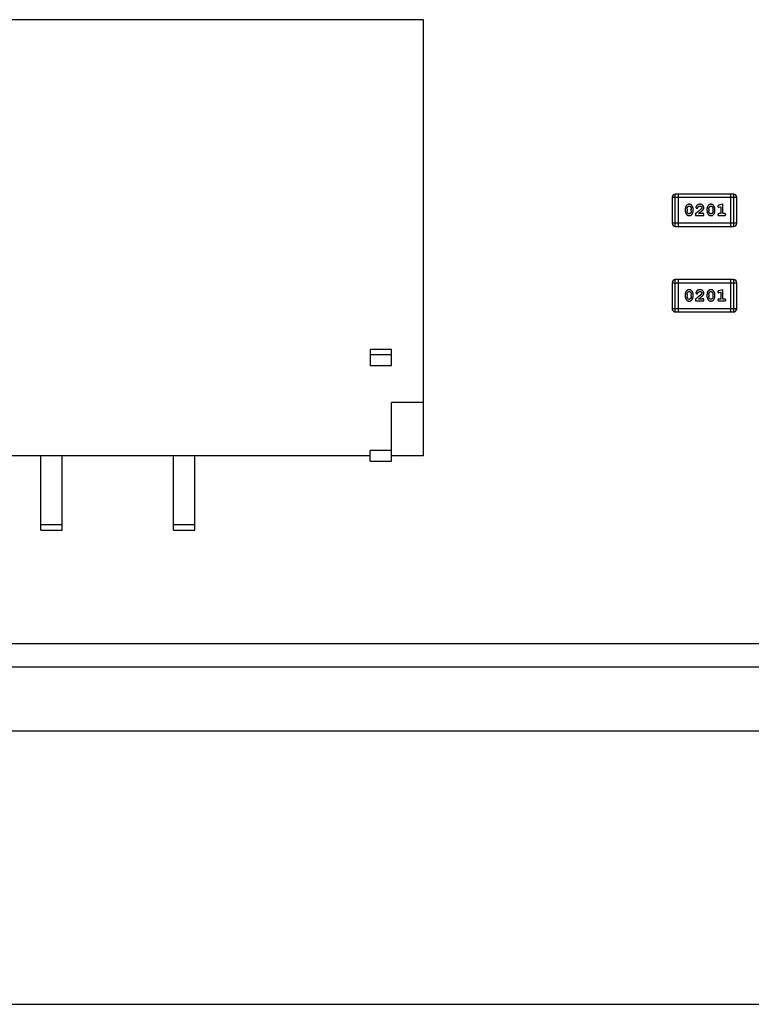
# Model space of a CAD drawing. Header units: millimetres. Extents: x 344 to 667, y 229 to 335.
# Tile 144 of 206: x 624 to 631, y 241 to 250. Entities that reach past the tile are written whole.
import ezdxf

# ---------------------------------------------------------------- set-up
doc = ezdxf.new("R2010")
doc.units = ezdxf.units.MM
doc.header["$LTSCALE"] = 0.5
doc.layers.get('0').update_dxf_attribs({"linetype": 'CONTINUOUS'})

msp = doc.modelspace()

# ---------------------------------------------------------------- linework, layer by layer
at = {"linetype": 'Continuous'}
for p, q in [((627.6825, 250.1404), (621.9325, 250.1409)), ((627.6822, 246.0404), (627.6825, 250.1404)), ((630.6019, 248.5011), (630.0532, 248.5011)), ((630.0532, 248.1963), (630.0532, 248.5011)), ((630.0837, 248.1963), (630.0837, 248.5011)), ((630.5714, 248.5011), (630.5714, 248.1963)), ((630.6019, 248.5011), (630.6018, 248.1963)), ((630.0228, 248.4707), (630.0227, 248.2268)), ((630.0228, 248.4707), (630.6324, 248.4706)), ((630.499, 248.4053), (630.4624, 248.3954)), ((630.499, 248.3172), (630.499, 248.4053)), ((630.6323, 248.2268), (630.6324, 248.4706)), ((630.1466, 248.3607), (630.1466, 248.343)), ((630.1639, 248.3605), (630.1639, 248.3433)), ((630.2033, 248.3433), (630.2033, 248.3605)), ((630.2206, 248.343), (630.2206, 248.3607)), ((630.2442, 248.3188), (630.2442, 248.2999)), ((630.3071, 248.3172), (630.2709, 248.3172)), ((630.3511, 248.3607), (630.3511, 248.343)), ((630.3684, 248.3605), (630.3684, 248.3432)), ((630.4078, 248.3432), (630.4078, 248.3604)), ((630.4251, 248.343), (630.4251, 248.3607)), ((630.4817, 248.3172), (630.4644, 248.3172)), ((630.4667, 248.378), (630.4817, 248.3822)), ((630.4817, 248.3822), (630.4817, 248.3172)), ((630.5163, 248.3172), (630.499, 248.3172)), ((630.6323, 248.2268), (630.0227, 248.2268)), ((630.2442, 248.2999), (630.3212, 248.2999)), ((630.3212, 248.2999), (630.3212, 248.3078)), ((630.4644, 248.2999), (630.5163, 248.2999)), ((630.0532, 248.1963), (630.6018, 248.1963)), ((630.0227, 247.6674), (630.6323, 247.6673)), ((630.0227, 247.6674), (630.0227, 247.4235)), ((630.0531, 247.393), (630.0532, 247.6978)), ((630.6018, 247.6978), (630.0532, 247.6978)), ((630.0836, 247.393), (630.0836, 247.6978)), ((630.5713, 247.6978), (630.5713, 247.393)), ((630.6018, 247.6978), (630.6018, 247.393)), ((630.6323, 247.4235), (630.6323, 247.6673)), ((630.499, 247.602), (630.4624, 247.5922)), ((630.4666, 247.5748), (630.4816, 247.5789)), ((630.4816, 247.5789), (630.4816, 247.5139)), ((630.4989, 247.5139), (630.499, 247.602)), ((630.1466, 247.5575), (630.1466, 247.5397)), ((630.1639, 247.5572), (630.1639, 247.54)), ((630.2032, 247.54), (630.2032, 247.5572)), ((630.2205, 247.5397), (630.2205, 247.5574)), ((630.2441, 247.5155), (630.2441, 247.4967)), ((630.2441, 247.4967), (630.3212, 247.4967)), ((630.307, 247.514), (630.2708, 247.514)), ((630.3212, 247.4967), (630.3212, 247.5045)), ((630.3511, 247.5574), (630.3511, 247.5397)), ((630.3684, 247.5572), (630.3684, 247.54)), ((630.4077, 247.54), (630.4077, 247.5572)), ((630.425, 247.5397), (630.425, 247.5574)), ((630.4816, 247.5139), (630.4643, 247.5139)), ((630.4643, 247.4966), (630.5162, 247.4966)), ((630.5162, 247.5139), (630.4989, 247.5139)), ((630.6323, 247.4235), (630.0227, 247.4235)), ((630.0531, 247.393), (630.6018, 247.393)), ((627.1823, 247.0405), (627.1822, 246.8905)), ((627.3823, 247.0405), (627.1823, 247.0405)), ((627.3822, 246.8905), (627.3823, 247.0405)), ((627.3822, 246.9905), (627.1822, 246.9905)), ((627.1822, 246.8905), (627.3822, 246.8905)), ((627.6822, 246.5404), (627.3822, 246.5405)), ((627.3822, 245.9905), (627.3822, 246.5405)), ((627.3822, 246.0905), (627.1822, 246.0905)), ((627.1822, 245.9905), (627.1822, 246.0905)), ((627.1822, 246.0405), (622.4322, 246.0409)), ((624.0821, 245.3407), (624.0822, 246.0407)), ((624.2821, 245.3407), (624.2822, 246.0407)), ((625.3321, 245.3406), (625.3322, 246.0406)), ((625.5321, 245.3406), (625.5322, 246.0406)), ((627.6822, 246.0404), (627.3822, 246.0405)), ((627.1822, 245.9905), (627.3822, 245.9905)), ((624.2821, 245.3907), (624.0821, 245.3907)), ((625.5321, 245.3906), (625.3321, 245.3906)), ((624.0821, 245.3407), (624.2821, 245.3407)), ((625.3321, 245.3406), (625.5321, 245.3406)), ((604.1016, 244.2775), (646.0521, 244.2739)), ((647.1459, 244.0525), (585.252, 244.0525)), ((544.6109, 243.4525), (646.5609, 243.4525)), ((538.8609, 240.8825), (648.2609, 240.8825))]:
    msp.add_line(p, q, dxfattribs=at)
for centre, start, end in [((630.0532, 248.4706), 89.99509, 179.99509), ((630.6019, 248.4706), 359.99509, 89.99509), ((630.0532, 248.2268), 179.99509, 269.99509), ((630.6018, 248.2268), 269.99509, 359.99509), ((630.0532, 247.6674), 89.99509, 179.99509), ((630.6018, 247.6673), 359.99509, 89.99509), ((630.0531, 247.4235), 179.99509, 269.99509), ((630.6018, 247.4235), 269.99509, 359.99509)]:
    msp.add_arc(centre, 0.0305, start, end, dxfattribs=at)
for points, knots in [([(630.1834, 248.4054), (630.182, 248.4053), (630.1792, 248.4052), (630.1751, 248.4045), (630.1713, 248.4034), (630.1677, 248.4018), (630.1644, 248.3998), (630.1613, 248.3972), (630.1585, 248.3943), (630.1561, 248.3909), (630.1539, 248.3873), (630.152, 248.3836), (630.1503, 248.3799), (630.149, 248.3761), (630.1479, 248.3724), (630.1472, 248.3685), (630.1467, 248.3646), (630.1467, 248.362), (630.1466, 248.3607)], [0, 0, 0, 0, 0.06692, 0.130834, 0.19258, 0.252759, 0.312631, 0.373411, 0.436359, 0.501894, 0.568244, 0.632472, 0.69556, 0.757163, 0.818592, 0.878885, 0.939235, 1, 1, 1, 1]), ([(630.2206, 248.3607), (630.2205, 248.3618), (630.2205, 248.364), (630.2202, 248.3671), (630.2197, 248.3703), (630.219, 248.3734), (630.2181, 248.3764), (630.217, 248.3794), (630.2157, 248.3824), (630.2142, 248.3853), (630.2126, 248.388), (630.211, 248.3906), (630.2093, 248.3929), (630.2076, 248.395), (630.2059, 248.3969), (630.2042, 248.3985), (630.2025, 248.3999), (630.2001, 248.4015), (630.1969, 248.4031), (630.1928, 248.4044), (630.1882, 248.4052), (630.1851, 248.4053), (630.1834, 248.4054)], [0, 0, 0, 0, 0.049855, 0.099516, 0.148482, 0.19758, 0.246804, 0.296268, 0.346517, 0.397047, 0.446826, 0.49336, 0.537801, 0.579207, 0.617974, 0.654833, 0.689171, 0.722088, 0.786392, 0.853518, 0.924186, 1, 1, 1, 1]), ([(630.2846, 248.4053), (630.2829, 248.4053), (630.2795, 248.4052), (630.2746, 248.4043), (630.2698, 248.4029), (630.2653, 248.4009), (630.2612, 248.3985), (630.2576, 248.3956), (630.2544, 248.3923), (630.2519, 248.3888), (630.2499, 248.3852), (630.2485, 248.3819), (630.2475, 248.3789), (630.2474, 248.3769), (630.2473, 248.376)], [0, 0, 0, 0, 0.098286, 0.193983, 0.289056, 0.384352, 0.477435, 0.566197, 0.652355, 0.737986, 0.818188, 0.887401, 0.94802, 1, 1, 1, 1]), ([(630.3212, 248.3726), (630.3212, 248.3737), (630.3211, 248.3759), (630.3207, 248.3791), (630.3198, 248.3822), (630.3187, 248.3852), (630.3173, 248.3881), (630.3155, 248.3908), (630.3134, 248.3934), (630.311, 248.3958), (630.3083, 248.398), (630.3055, 248.4), (630.3024, 248.4017), (630.2992, 248.403), (630.2958, 248.404), (630.2922, 248.4048), (630.2885, 248.4053), (630.2859, 248.4053), (630.2846, 248.4053)], [0, 0, 0, 0, 0.060981, 0.120256, 0.178148, 0.236115, 0.293993, 0.352864, 0.413358, 0.476056, 0.539296, 0.602396, 0.665116, 0.728325, 0.792919, 0.859317, 0.928302, 1, 1, 1, 1]), ([(630.3879, 248.4053), (630.3865, 248.4053), (630.3837, 248.4052), (630.3796, 248.4045), (630.3758, 248.4034), (630.3722, 248.4018), (630.3689, 248.3997), (630.3658, 248.3972), (630.3631, 248.3943), (630.3606, 248.3909), (630.3584, 248.3873), (630.3565, 248.3836), (630.3548, 248.3799), (630.3535, 248.3761), (630.3524, 248.3723), (630.3517, 248.3685), (630.3512, 248.3646), (630.3512, 248.362), (630.3511, 248.3607)], [0, 0, 0, 0, 0.06692, 0.130834, 0.19258, 0.252759, 0.312631, 0.373411, 0.436359, 0.501894, 0.568244, 0.632472, 0.69556, 0.757163, 0.818592, 0.878885, 0.939235, 1, 1, 1, 1]), ([(630.4251, 248.3607), (630.4251, 248.3618), (630.425, 248.3639), (630.4247, 248.3671), (630.4242, 248.3703), (630.4235, 248.3734), (630.4226, 248.3764), (630.4215, 248.3794), (630.4202, 248.3824), (630.4187, 248.3853), (630.4171, 248.388), (630.4155, 248.3906), (630.4138, 248.3929), (630.4121, 248.395), (630.4104, 248.3968), (630.4087, 248.3985), (630.407, 248.3999), (630.4046, 248.4015), (630.4014, 248.4031), (630.3973, 248.4044), (630.3927, 248.4052), (630.3896, 248.4053), (630.3879, 248.4053)], [0, 0, 0, 0, 0.049855, 0.099516, 0.148482, 0.19758, 0.246804, 0.296268, 0.346517, 0.397047, 0.446826, 0.49336, 0.537801, 0.579207, 0.617974, 0.654833, 0.689171, 0.722088, 0.786392, 0.853518, 0.924186, 1, 1, 1, 1]), ([(630.1466, 248.343), (630.1466, 248.3419), (630.1467, 248.3398), (630.147, 248.3366), (630.1475, 248.3335), (630.1482, 248.3304), (630.149, 248.3273), (630.1502, 248.3244), (630.1514, 248.3214), (630.1529, 248.3185), (630.1545, 248.3158), (630.1561, 248.3132), (630.1578, 248.3109), (630.1594, 248.3088), (630.1611, 248.307), (630.1628, 248.3053), (630.1645, 248.3039), (630.1669, 248.3023), (630.1701, 248.3007), (630.1743, 248.2993), (630.1788, 248.2985), (630.182, 248.2984), (630.1837, 248.2984)], [0, 0, 0, 0, 0.049886, 0.09882, 0.148132, 0.19689, 0.246038, 0.295176, 0.345305, 0.395692, 0.445312, 0.491875, 0.535813, 0.577009, 0.616081, 0.652689, 0.687585, 0.720206, 0.785062, 0.85223, 0.923759, 1, 1, 1, 1]), ([(630.1639, 248.3605), (630.164, 248.3615), (630.164, 248.3636), (630.1643, 248.3667), (630.1649, 248.3696), (630.1657, 248.3724), (630.1667, 248.3751), (630.168, 248.3776), (630.1694, 248.38), (630.1706, 248.3815), (630.1712, 248.3822)], [0, 0, 0, 0, 0.135446, 0.266257, 0.393419, 0.517936, 0.639137, 0.758785, 0.879345, 1, 1, 1, 1]), ([(630.1716, 248.321), (630.171, 248.3218), (630.1697, 248.3233), (630.1682, 248.3259), (630.1669, 248.3285), (630.1658, 248.3313), (630.165, 248.3341), (630.1643, 248.3371), (630.164, 248.3401), (630.164, 248.3422), (630.1639, 248.3433)], [0, 0, 0, 0, 0.124927, 0.248361, 0.370889, 0.492583, 0.61616, 0.741472, 0.869044, 1, 1, 1, 1]), ([(630.1712, 248.3822), (630.1716, 248.3827), (630.1724, 248.3836), (630.1737, 248.3848), (630.1751, 248.3858), (630.1767, 248.3866), (630.1783, 248.3873), (630.18, 248.3877), (630.1817, 248.388), (630.1829, 248.388), (630.1835, 248.388)], [0, 0, 0, 0, 0.13042, 0.256046, 0.378133, 0.498725, 0.620452, 0.742761, 0.869406, 1, 1, 1, 1]), ([(630.1837, 248.3157), (630.1831, 248.3157), (630.1818, 248.3157), (630.18, 248.316), (630.1783, 248.3164), (630.1767, 248.317), (630.1753, 248.3177), (630.1739, 248.3186), (630.1727, 248.3197), (630.1719, 248.3205), (630.1716, 248.321)], [0, 0, 0, 0, 0.139844, 0.271849, 0.399162, 0.521619, 0.6402, 0.758957, 0.87828, 1, 1, 1, 1]), ([(630.1835, 248.388), (630.1842, 248.388), (630.1854, 248.388), (630.1872, 248.3878), (630.1889, 248.3873), (630.1905, 248.3868), (630.192, 248.386), (630.1933, 248.3851), (630.1946, 248.384), (630.1953, 248.3832), (630.1957, 248.3828)], [0, 0, 0, 0, 0.138115, 0.270177, 0.397547, 0.520057, 0.63869, 0.757499, 0.878226, 1, 1, 1, 1]), ([(630.1837, 248.2984), (630.1851, 248.2984), (630.1879, 248.2985), (630.192, 248.2992), (630.1959, 248.3003), (630.1994, 248.3019), (630.2028, 248.3039), (630.2058, 248.3065), (630.2086, 248.3094), (630.2111, 248.3128), (630.2133, 248.3164), (630.2152, 248.3201), (630.2169, 248.3238), (630.2182, 248.3275), (630.2192, 248.3313), (630.22, 248.3352), (630.2205, 248.3391), (630.2205, 248.3417), (630.2206, 248.343)], [0, 0, 0, 0, 0.067217, 0.131051, 0.19272, 0.252824, 0.312745, 0.373449, 0.436041, 0.501494, 0.567761, 0.632087, 0.695096, 0.757109, 0.817993, 0.878657, 0.939311, 1, 1, 1, 1]), ([(630.196, 248.3215), (630.1956, 248.321), (630.1948, 248.3201), (630.1935, 248.3189), (630.1921, 248.3179), (630.1906, 248.3171), (630.189, 248.3165), (630.1873, 248.316), (630.1855, 248.3157), (630.1843, 248.3157), (630.1837, 248.3157)], [0, 0, 0, 0, 0.129853, 0.25607, 0.380154, 0.49978, 0.62208, 0.743277, 0.868791, 1, 1, 1, 1]), ([(630.1957, 248.3828), (630.1963, 248.382), (630.1975, 248.3804), (630.199, 248.3778), (630.2004, 248.3752), (630.2014, 248.3724), (630.2023, 248.3696), (630.2028, 248.3666), (630.2032, 248.3636), (630.2032, 248.3615), (630.2033, 248.3605)], [0, 0, 0, 0, 0.125331, 0.248948, 0.371201, 0.494032, 0.616811, 0.742104, 0.868849, 1, 1, 1, 1]), ([(630.2033, 248.3433), (630.2032, 248.3422), (630.2032, 248.3401), (630.2029, 248.3371), (630.2023, 248.3341), (630.2015, 248.3313), (630.2005, 248.3287), (630.1992, 248.3261), (630.1978, 248.3237), (630.1966, 248.3222), (630.196, 248.3215)], [0, 0, 0, 0, 0.135449, 0.266263, 0.393429, 0.516942, 0.639128, 0.758779, 0.879341, 1, 1, 1, 1]), ([(630.2992, 248.3638), (630.2987, 248.3633), (630.2978, 248.3624), (630.2962, 248.3608), (630.2943, 248.3591), (630.2921, 248.3572), (630.2897, 248.355), (630.2869, 248.3527), (630.2839, 248.3502), (630.2806, 248.3475), (630.277, 248.3446), (630.2732, 248.3415), (630.269, 248.3382), (630.2646, 248.3347), (630.2599, 248.331), (630.2549, 248.3271), (630.2496, 248.323), (630.246, 248.3202), (630.2442, 248.3188)], [0, 0, 0, 0, 0.026647, 0.057942, 0.094152, 0.134806, 0.180631, 0.231142, 0.286385, 0.346321, 0.411439, 0.481035, 0.555329, 0.634592, 0.718826, 0.807759, 0.901393, 1, 1, 1, 1]), ([(630.2473, 248.376), (630.2473, 248.3755), (630.2474, 248.3744), (630.2479, 248.3728), (630.2488, 248.3714), (630.2499, 248.3701), (630.2512, 248.369), (630.2528, 248.3682), (630.2544, 248.3677), (630.2555, 248.3676), (630.2561, 248.3676)], [0, 0, 0, 0, 0.120856, 0.239483, 0.360995, 0.490166, 0.620982, 0.746416, 0.870253, 1, 1, 1, 1]), ([(630.2561, 248.3676), (630.2566, 248.3676), (630.2576, 248.3676), (630.259, 248.3679), (630.2602, 248.3684), (630.2613, 248.3691), (630.2624, 248.37), (630.2632, 248.3711), (630.264, 248.3725), (630.2644, 248.3736), (630.2646, 248.3742)], [0, 0, 0, 0, 0.127347, 0.246131, 0.359406, 0.470543, 0.586092, 0.711469, 0.847022, 1, 1, 1, 1]), ([(630.2646, 248.3742), (630.2649, 248.375), (630.2655, 248.3768), (630.2667, 248.379), (630.268, 248.3811), (630.2691, 248.3821), (630.2696, 248.3827)], [0, 0, 0, 0, 0.285518, 0.544185, 0.781367, 1, 1, 1, 1]), ([(630.2696, 248.3827), (630.2701, 248.3831), (630.2711, 248.3839), (630.2727, 248.385), (630.2744, 248.386), (630.2763, 248.3867), (630.2782, 248.3873), (630.2802, 248.3877), (630.2823, 248.388), (630.2837, 248.388), (630.2845, 248.388)], [0, 0, 0, 0, 0.121873, 0.243139, 0.363336, 0.485133, 0.607572, 0.734701, 0.864814, 1, 1, 1, 1]), ([(630.2709, 248.3172), (630.2729, 248.3188), (630.2767, 248.3218), (630.2822, 248.3261), (630.2872, 248.33), (630.2916, 248.3336), (630.2956, 248.3368), (630.299, 248.3396), (630.3019, 248.3421), (630.3037, 248.3436), (630.3045, 248.3443)], [0, 0, 0, 0, 0.176662, 0.337826, 0.484741, 0.617764, 0.73494, 0.837793, 0.926412, 1, 1, 1, 1]), ([(630.2845, 248.388), (630.2859, 248.388), (630.2886, 248.3879), (630.2924, 248.3871), (630.2958, 248.3857), (630.2986, 248.3838), (630.3009, 248.3815), (630.3027, 248.379), (630.3037, 248.3763), (630.3039, 248.3744), (630.3039, 248.3735)], [0, 0, 0, 0, 0.156344, 0.299348, 0.4327, 0.561, 0.682299, 0.791883, 0.89611, 1, 1, 1, 1]), ([(630.3039, 248.3735), (630.3039, 248.3727), (630.3038, 248.3711), (630.3028, 248.3686), (630.3013, 248.3662), (630.2999, 248.3646), (630.2992, 248.3638)], [0, 0, 0, 0, 0.212836, 0.442809, 0.70317, 1, 1, 1, 1]), ([(630.3045, 248.3443), (630.3054, 248.3451), (630.3071, 248.3465), (630.3094, 248.3488), (630.3115, 248.3509), (630.3134, 248.3529), (630.315, 248.3547), (630.3164, 248.3565), (630.3175, 248.3581), (630.3186, 248.3602), (630.3197, 248.3627), (630.3206, 248.3659), (630.3212, 248.3692), (630.3212, 248.3714), (630.3212, 248.3726)], [0, 0, 0, 0, 0.103002, 0.197728, 0.285279, 0.365235, 0.437224, 0.502446, 0.560545, 0.611446, 0.707576, 0.80349, 0.900532, 1, 1, 1, 1]), ([(630.3126, 248.3204), (630.3121, 248.3203), (630.3112, 248.3203), (630.3098, 248.3196), (630.3084, 248.3186), (630.3075, 248.3177), (630.3071, 248.3172)], [0, 0, 0, 0, 0.20611, 0.432681, 0.695597, 1, 1, 1, 1]), ([(630.3212, 248.3078), (630.3212, 248.3089), (630.3212, 248.3108), (630.3207, 248.3136), (630.3201, 248.3158), (630.319, 248.3175), (630.3177, 248.3188), (630.3162, 248.3197), (630.3145, 248.3203), (630.3132, 248.3204), (630.3126, 248.3204)], [0, 0, 0, 0, 0.1844, 0.34094, 0.473574, 0.586824, 0.690029, 0.789175, 0.890445, 1, 1, 1, 1]), ([(630.3511, 248.343), (630.3512, 248.3419), (630.3512, 248.3398), (630.3515, 248.3366), (630.352, 248.3335), (630.3527, 248.3304), (630.3535, 248.3273), (630.3547, 248.3243), (630.3559, 248.3214), (630.3574, 248.3185), (630.359, 248.3158), (630.3606, 248.3132), (630.3623, 248.3109), (630.3639, 248.3088), (630.3656, 248.3069), (630.3673, 248.3053), (630.369, 248.3038), (630.3714, 248.3022), (630.3746, 248.3006), (630.3788, 248.2993), (630.3833, 248.2985), (630.3865, 248.2984), (630.3882, 248.2984)], [0, 0, 0, 0, 0.049886, 0.09882, 0.148132, 0.19689, 0.246038, 0.295176, 0.345305, 0.395692, 0.445312, 0.491875, 0.535813, 0.577009, 0.616081, 0.652689, 0.687585, 0.720206, 0.785062, 0.85223, 0.923759, 1, 1, 1, 1]), ([(630.3684, 248.3605), (630.3685, 248.3615), (630.3685, 248.3636), (630.3688, 248.3666), (630.3694, 248.3696), (630.3702, 248.3724), (630.3712, 248.3751), (630.3725, 248.3776), (630.374, 248.38), (630.3751, 248.3815), (630.3757, 248.3822)], [0, 0, 0, 0, 0.135446, 0.266257, 0.393419, 0.517936, 0.639137, 0.758785, 0.879345, 1, 1, 1, 1]), ([(630.3761, 248.3209), (630.3755, 248.3217), (630.3742, 248.3233), (630.3727, 248.3259), (630.3714, 248.3285), (630.3703, 248.3313), (630.3695, 248.3341), (630.3689, 248.3371), (630.3685, 248.3401), (630.3685, 248.3422), (630.3684, 248.3432)], [0, 0, 0, 0, 0.124927, 0.248361, 0.370889, 0.492583, 0.61616, 0.741472, 0.869044, 1, 1, 1, 1]), ([(630.3757, 248.3822), (630.3761, 248.3827), (630.3769, 248.3836), (630.3782, 248.3848), (630.3797, 248.3858), (630.3812, 248.3866), (630.3828, 248.3873), (630.3845, 248.3877), (630.3862, 248.388), (630.3874, 248.388), (630.3881, 248.388)], [0, 0, 0, 0, 0.13042, 0.256046, 0.378133, 0.498725, 0.620452, 0.742761, 0.869406, 1, 1, 1, 1]), ([(630.3882, 248.3157), (630.3876, 248.3157), (630.3863, 248.3157), (630.3845, 248.316), (630.3828, 248.3164), (630.3812, 248.317), (630.3798, 248.3177), (630.3784, 248.3186), (630.3772, 248.3197), (630.3765, 248.3205), (630.3761, 248.3209)], [0, 0, 0, 0, 0.139844, 0.271849, 0.399162, 0.521619, 0.6402, 0.758957, 0.87828, 1, 1, 1, 1]), ([(630.3881, 248.388), (630.3887, 248.388), (630.3899, 248.388), (630.3917, 248.3877), (630.3934, 248.3873), (630.395, 248.3867), (630.3965, 248.386), (630.3978, 248.3851), (630.3991, 248.384), (630.3998, 248.3832), (630.4002, 248.3827)], [0, 0, 0, 0, 0.138115, 0.270177, 0.397547, 0.520057, 0.63869, 0.757499, 0.878226, 1, 1, 1, 1]), ([(630.3882, 248.2984), (630.3896, 248.2984), (630.3924, 248.2985), (630.3965, 248.2992), (630.4004, 248.3003), (630.4039, 248.3019), (630.4073, 248.3039), (630.4103, 248.3064), (630.4131, 248.3094), (630.4156, 248.3128), (630.4178, 248.3164), (630.4197, 248.32), (630.4214, 248.3238), (630.4227, 248.3275), (630.4238, 248.3313), (630.4245, 248.3352), (630.425, 248.3391), (630.425, 248.3417), (630.4251, 248.343)], [0, 0, 0, 0, 0.067217, 0.131051, 0.19272, 0.252824, 0.312745, 0.373449, 0.436041, 0.501494, 0.567761, 0.632087, 0.695096, 0.757109, 0.817993, 0.878657, 0.939311, 1, 1, 1, 1]), ([(630.4005, 248.3215), (630.4001, 248.321), (630.3993, 248.3201), (630.398, 248.3189), (630.3966, 248.3179), (630.3951, 248.3171), (630.3935, 248.3164), (630.3918, 248.316), (630.39, 248.3157), (630.3888, 248.3157), (630.3882, 248.3157)], [0, 0, 0, 0, 0.129853, 0.25607, 0.380154, 0.49978, 0.62208, 0.743277, 0.868791, 1, 1, 1, 1]), ([(630.4002, 248.3827), (630.4008, 248.3819), (630.402, 248.3803), (630.4036, 248.3778), (630.4049, 248.3752), (630.4059, 248.3724), (630.4068, 248.3696), (630.4073, 248.3666), (630.4077, 248.3636), (630.4077, 248.3615), (630.4078, 248.3604)], [0, 0, 0, 0, 0.125331, 0.248948, 0.371201, 0.494032, 0.616811, 0.742104, 0.868849, 1, 1, 1, 1]), ([(630.4078, 248.3432), (630.4077, 248.3422), (630.4077, 248.3401), (630.4074, 248.337), (630.4068, 248.3341), (630.406, 248.3313), (630.405, 248.3286), (630.4037, 248.3261), (630.4023, 248.3237), (630.4011, 248.3222), (630.4005, 248.3215)], [0, 0, 0, 0, 0.135449, 0.266263, 0.393429, 0.516942, 0.639128, 0.758779, 0.879341, 1, 1, 1, 1]), ([(630.4624, 248.3954), (630.4616, 248.3952), (630.46, 248.3947), (630.4579, 248.3939), (630.4563, 248.393), (630.4551, 248.3919), (630.4543, 248.3908), (630.4538, 248.3894), (630.4534, 248.3879), (630.4534, 248.3868), (630.4534, 248.3863)], [0, 0, 0, 0, 0.187321, 0.344927, 0.475328, 0.579604, 0.674244, 0.773631, 0.882025, 1, 1, 1, 1]), ([(630.4534, 248.3863), (630.4534, 248.3857), (630.4535, 248.3844), (630.4539, 248.3827), (630.4546, 248.3811), (630.4557, 248.3797), (630.4569, 248.3785), (630.4582, 248.3776), (630.4597, 248.3771), (630.4608, 248.377), (630.4613, 248.377)], [0, 0, 0, 0, 0.138815, 0.27042, 0.39836, 0.52875, 0.654955, 0.771147, 0.884581, 1, 1, 1, 1]), ([(630.4644, 248.3172), (630.4635, 248.3172), (630.4618, 248.3172), (630.4595, 248.3167), (630.4575, 248.3159), (630.456, 248.3149), (630.4548, 248.3135), (630.454, 248.3121), (630.4535, 248.3104), (630.4534, 248.3092), (630.4534, 248.3086)], [0, 0, 0, 0, 0.169102, 0.317658, 0.446239, 0.563118, 0.671828, 0.776546, 0.884858, 1, 1, 1, 1]), ([(630.4613, 248.377), (630.4616, 248.377), (630.4624, 248.3771), (630.4636, 248.3773), (630.4651, 248.3776), (630.4661, 248.3779), (630.4667, 248.378)], [0, 0, 0, 0, 0.183151, 0.413144, 0.682305, 1, 1, 1, 1]), ([(630.5273, 248.3086), (630.5273, 248.3092), (630.5272, 248.3104), (630.5267, 248.312), (630.5259, 248.3135), (630.5247, 248.3149), (630.5232, 248.316), (630.5212, 248.3167), (630.5189, 248.3172), (630.5172, 248.3172), (630.5163, 248.3172)], [0, 0, 0, 0, 0.11517, 0.223509, 0.328254, 0.438012, 0.553651, 0.682263, 0.830856, 1, 1, 1, 1]), ([(630.4534, 248.3086), (630.4534, 248.308), (630.4535, 248.3068), (630.454, 248.3051), (630.4548, 248.3036), (630.456, 248.3022), (630.4575, 248.3012), (630.4595, 248.3005), (630.4618, 248.3), (630.4635, 248.2999), (630.4644, 248.2999)], [0, 0, 0, 0, 0.115051, 0.223278, 0.329269, 0.437893, 0.554681, 0.682591, 0.83103, 1, 1, 1, 1]), ([(630.5163, 248.2999), (630.5172, 248.2999), (630.5189, 248.3), (630.5212, 248.3005), (630.5232, 248.3012), (630.5247, 248.3023), (630.5259, 248.3036), (630.5267, 248.3051), (630.5272, 248.3068), (630.5273, 248.308), (630.5273, 248.3086)], [0, 0, 0, 0, 0.169012, 0.317488, 0.445429, 0.560977, 0.67065, 0.776666, 0.88492, 1, 1, 1, 1]), ([(630.1834, 247.6021), (630.1819, 247.602), (630.1791, 247.602), (630.175, 247.6012), (630.1712, 247.6001), (630.1676, 247.5985), (630.1643, 247.5965), (630.1613, 247.594), (630.1585, 247.591), (630.156, 247.5876), (630.1538, 247.584), (630.1519, 247.5803), (630.1502, 247.5766), (630.1489, 247.5729), (630.1478, 247.5691), (630.1471, 247.5652), (630.1466, 247.5614), (630.1466, 247.5588), (630.1466, 247.5575)], [0, 0, 0, 0, 0.06692, 0.130834, 0.19258, 0.252759, 0.312631, 0.373411, 0.436359, 0.501894, 0.568244, 0.632472, 0.69556, 0.757163, 0.818592, 0.878885, 0.939235, 1, 1, 1, 1]), ([(630.1639, 247.5572), (630.1639, 247.5582), (630.1639, 247.5603), (630.1643, 247.5634), (630.1648, 247.5663), (630.1656, 247.5691), (630.1666, 247.5718), (630.1679, 247.5743), (630.1694, 247.5767), (630.1705, 247.5782), (630.1711, 247.579)], [0, 0, 0, 0, 0.135446, 0.266257, 0.393419, 0.517936, 0.639137, 0.758785, 0.879345, 1, 1, 1, 1]), ([(630.1711, 247.579), (630.1715, 247.5794), (630.1723, 247.5803), (630.1737, 247.5815), (630.1751, 247.5825), (630.1766, 247.5833), (630.1782, 247.584), (630.1799, 247.5844), (630.1817, 247.5847), (630.1829, 247.5847), (630.1835, 247.5848)], [0, 0, 0, 0, 0.13042, 0.256046, 0.378133, 0.498725, 0.620452, 0.742761, 0.869406, 1, 1, 1, 1]), ([(630.2205, 247.5574), (630.2205, 247.5585), (630.2204, 247.5607), (630.2201, 247.5639), (630.2196, 247.567), (630.2189, 247.5701), (630.218, 247.5731), (630.2169, 247.5762), (630.2156, 247.5791), (630.2141, 247.582), (630.2125, 247.5847), (630.2109, 247.5873), (630.2092, 247.5896), (630.2076, 247.5917), (630.2058, 247.5936), (630.2041, 247.5952), (630.2024, 247.5966), (630.2, 247.5982), (630.1969, 247.5998), (630.1927, 247.6011), (630.1882, 247.6019), (630.185, 247.602), (630.1834, 247.6021)], [0, 0, 0, 0, 0.049855, 0.099516, 0.148482, 0.19758, 0.246804, 0.296268, 0.346517, 0.397047, 0.446826, 0.49336, 0.537801, 0.579207, 0.617974, 0.654833, 0.689171, 0.722088, 0.786392, 0.853518, 0.924186, 1, 1, 1, 1]), ([(630.1835, 247.5848), (630.1841, 247.5848), (630.1853, 247.5847), (630.1872, 247.5845), (630.1889, 247.5841), (630.1904, 247.5835), (630.1919, 247.5827), (630.1933, 247.5818), (630.1945, 247.5807), (630.1953, 247.5799), (630.1956, 247.5795)], [0, 0, 0, 0, 0.138115, 0.270177, 0.397547, 0.520057, 0.63869, 0.757499, 0.878226, 1, 1, 1, 1]), ([(630.1956, 247.5795), (630.1962, 247.5787), (630.1974, 247.5771), (630.199, 247.5745), (630.2003, 247.5719), (630.2013, 247.5691), (630.2022, 247.5663), (630.2028, 247.5633), (630.2031, 247.5603), (630.2032, 247.5582), (630.2032, 247.5572)], [0, 0, 0, 0, 0.125331, 0.248948, 0.371201, 0.494032, 0.616811, 0.742104, 0.868849, 1, 1, 1, 1]), ([(630.2845, 247.6021), (630.2828, 247.602), (630.2795, 247.6019), (630.2745, 247.601), (630.2698, 247.5996), (630.2653, 247.5976), (630.2611, 247.5952), (630.2575, 247.5923), (630.2543, 247.5891), (630.2518, 247.5855), (630.2499, 247.5819), (630.2484, 247.5786), (630.2475, 247.5756), (630.2473, 247.5736), (630.2472, 247.5727)], [0, 0, 0, 0, 0.098286, 0.193983, 0.289056, 0.384352, 0.477435, 0.566197, 0.652355, 0.737986, 0.818188, 0.887401, 0.94802, 1, 1, 1, 1]), ([(630.2472, 247.5727), (630.2473, 247.5722), (630.2473, 247.5711), (630.2479, 247.5696), (630.2487, 247.5681), (630.2498, 247.5668), (630.2512, 247.5657), (630.2527, 247.5649), (630.2543, 247.5644), (630.2555, 247.5643), (630.2561, 247.5643)], [0, 0, 0, 0, 0.120856, 0.239483, 0.360995, 0.490166, 0.620982, 0.746416, 0.870253, 1, 1, 1, 1]), ([(630.2561, 247.5643), (630.2566, 247.5643), (630.2575, 247.5644), (630.2589, 247.5646), (630.2601, 247.5651), (630.2613, 247.5658), (630.2623, 247.5667), (630.2632, 247.5679), (630.2639, 247.5693), (630.2643, 247.5703), (630.2645, 247.5709)], [0, 0, 0, 0, 0.127347, 0.246131, 0.359406, 0.470543, 0.586092, 0.711469, 0.847022, 1, 1, 1, 1]), ([(630.2645, 247.5709), (630.2649, 247.5718), (630.2655, 247.5735), (630.2667, 247.5758), (630.2679, 247.5778), (630.269, 247.5789), (630.2695, 247.5794)], [0, 0, 0, 0, 0.285518, 0.544185, 0.781367, 1, 1, 1, 1]), ([(630.2695, 247.5794), (630.27, 247.5798), (630.271, 247.5806), (630.2726, 247.5818), (630.2744, 247.5827), (630.2762, 247.5834), (630.2781, 247.584), (630.2801, 247.5844), (630.2822, 247.5847), (630.2837, 247.5847), (630.2844, 247.5848)], [0, 0, 0, 0, 0.121873, 0.243139, 0.363336, 0.485133, 0.607572, 0.734701, 0.864814, 1, 1, 1, 1]), ([(630.2844, 247.5848), (630.2858, 247.5847), (630.2885, 247.5846), (630.2923, 247.5838), (630.2957, 247.5824), (630.2986, 247.5805), (630.3009, 247.5782), (630.3026, 247.5757), (630.3037, 247.573), (630.3038, 247.5712), (630.3039, 247.5702)], [0, 0, 0, 0, 0.156344, 0.299348, 0.4327, 0.561, 0.682299, 0.791883, 0.89611, 1, 1, 1, 1]), ([(630.3212, 247.5693), (630.3211, 247.5704), (630.3211, 247.5726), (630.3206, 247.5758), (630.3198, 247.5789), (630.3187, 247.5819), (630.3172, 247.5848), (630.3154, 247.5875), (630.3133, 247.5901), (630.3109, 247.5925), (630.3083, 247.5947), (630.3054, 247.5967), (630.3024, 247.5984), (630.2992, 247.5997), (630.2957, 247.6008), (630.2922, 247.6015), (630.2884, 247.602), (630.2858, 247.602), (630.2845, 247.6021)], [0, 0, 0, 0, 0.060981, 0.120256, 0.178148, 0.236115, 0.293993, 0.352864, 0.413358, 0.476056, 0.539296, 0.602396, 0.665116, 0.728325, 0.792919, 0.859317, 0.928302, 1, 1, 1, 1]), ([(630.3039, 247.5702), (630.3038, 247.5694), (630.3037, 247.5678), (630.3027, 247.5654), (630.3012, 247.5629), (630.2998, 247.5613), (630.2991, 247.5605)], [0, 0, 0, 0, 0.212836, 0.442809, 0.70317, 1, 1, 1, 1]), ([(630.3044, 247.541), (630.3053, 247.5418), (630.307, 247.5433), (630.3094, 247.5455), (630.3115, 247.5476), (630.3133, 247.5496), (630.315, 247.5514), (630.3163, 247.5532), (630.3174, 247.5548), (630.3185, 247.5569), (630.3196, 247.5595), (630.3205, 247.5626), (630.3211, 247.5659), (630.3211, 247.5682), (630.3212, 247.5693)], [0, 0, 0, 0, 0.103002, 0.197728, 0.285279, 0.365235, 0.437224, 0.502446, 0.560545, 0.611446, 0.707576, 0.80349, 0.900532, 1, 1, 1, 1]), ([(630.3879, 247.602), (630.3864, 247.602), (630.3836, 247.6019), (630.3795, 247.6012), (630.3757, 247.6001), (630.3721, 247.5985), (630.3688, 247.5965), (630.3658, 247.5939), (630.363, 247.591), (630.3605, 247.5876), (630.3583, 247.584), (630.3564, 247.5803), (630.3547, 247.5766), (630.3534, 247.5728), (630.3523, 247.5691), (630.3516, 247.5652), (630.3512, 247.5613), (630.3511, 247.5587), (630.3511, 247.5574)], [0, 0, 0, 0, 0.06692, 0.130834, 0.19258, 0.252759, 0.312631, 0.373411, 0.436359, 0.501894, 0.568244, 0.632472, 0.69556, 0.757163, 0.818592, 0.878885, 0.939235, 1, 1, 1, 1]), ([(630.3684, 247.5572), (630.3684, 247.5582), (630.3685, 247.5603), (630.3688, 247.5634), (630.3693, 247.5663), (630.3702, 247.5691), (630.3711, 247.5718), (630.3724, 247.5743), (630.3739, 247.5767), (630.375, 247.5782), (630.3756, 247.5789)], [0, 0, 0, 0, 0.135446, 0.266257, 0.393419, 0.517936, 0.639137, 0.758785, 0.879345, 1, 1, 1, 1]), ([(630.3756, 247.5789), (630.376, 247.5794), (630.3768, 247.5803), (630.3782, 247.5815), (630.3796, 247.5825), (630.3811, 247.5833), (630.3827, 247.584), (630.3844, 247.5844), (630.3862, 247.5847), (630.3874, 247.5847), (630.388, 247.5847)], [0, 0, 0, 0, 0.13042, 0.256046, 0.378133, 0.498725, 0.620452, 0.742761, 0.869406, 1, 1, 1, 1]), ([(630.425, 247.5574), (630.425, 247.5585), (630.4249, 247.5606), (630.4247, 247.5638), (630.4241, 247.567), (630.4235, 247.5701), (630.4225, 247.5731), (630.4214, 247.5761), (630.4201, 247.5791), (630.4186, 247.582), (630.417, 247.5847), (630.4154, 247.5873), (630.4137, 247.5896), (630.4121, 247.5917), (630.4104, 247.5936), (630.4087, 247.5952), (630.4069, 247.5966), (630.4046, 247.5982), (630.4014, 247.5998), (630.3972, 247.6011), (630.3927, 247.6019), (630.3895, 247.602), (630.3879, 247.602)], [0, 0, 0, 0, 0.049855, 0.099516, 0.148482, 0.19758, 0.246804, 0.296268, 0.346517, 0.397047, 0.446826, 0.49336, 0.537801, 0.579207, 0.617974, 0.654833, 0.689171, 0.722088, 0.786392, 0.853518, 0.924186, 1, 1, 1, 1]), ([(630.388, 247.5847), (630.3886, 247.5847), (630.3899, 247.5847), (630.3917, 247.5845), (630.3934, 247.584), (630.3949, 247.5835), (630.3964, 247.5827), (630.3978, 247.5818), (630.399, 247.5807), (630.3998, 247.5799), (630.4001, 247.5795)], [0, 0, 0, 0, 0.138115, 0.270177, 0.397547, 0.520057, 0.63869, 0.757499, 0.878226, 1, 1, 1, 1]), ([(630.4001, 247.5795), (630.4007, 247.5787), (630.4019, 247.5771), (630.4035, 247.5745), (630.4048, 247.5719), (630.4058, 247.5691), (630.4067, 247.5663), (630.4073, 247.5633), (630.4076, 247.5603), (630.4077, 247.5582), (630.4077, 247.5572)], [0, 0, 0, 0, 0.125331, 0.248948, 0.371201, 0.494032, 0.616811, 0.742104, 0.868849, 1, 1, 1, 1]), ([(630.4624, 247.5922), (630.4615, 247.5919), (630.46, 247.5914), (630.4579, 247.5906), (630.4562, 247.5897), (630.4551, 247.5886), (630.4543, 247.5875), (630.4537, 247.5861), (630.4534, 247.5846), (630.4533, 247.5836), (630.4533, 247.583)], [0, 0, 0, 0, 0.187321, 0.344927, 0.475328, 0.579604, 0.674244, 0.773631, 0.882025, 1, 1, 1, 1]), ([(630.4533, 247.583), (630.4534, 247.5824), (630.4534, 247.5811), (630.4539, 247.5794), (630.4546, 247.5778), (630.4556, 247.5764), (630.4568, 247.5752), (630.4582, 247.5743), (630.4597, 247.5738), (630.4607, 247.5738), (630.4612, 247.5737)], [0, 0, 0, 0, 0.138815, 0.27042, 0.39836, 0.52875, 0.654955, 0.771147, 0.884581, 1, 1, 1, 1]), ([(630.4612, 247.5737), (630.4616, 247.5737), (630.4623, 247.5738), (630.4636, 247.574), (630.465, 247.5743), (630.4661, 247.5746), (630.4666, 247.5748)], [0, 0, 0, 0, 0.183151, 0.413144, 0.682305, 1, 1, 1, 1]), ([(630.1466, 247.5397), (630.1466, 247.5386), (630.1466, 247.5365), (630.1469, 247.5333), (630.1474, 247.5302), (630.1481, 247.5271), (630.149, 247.5241), (630.1501, 247.5211), (630.1514, 247.5181), (630.1528, 247.5152), (630.1544, 247.5125), (630.156, 247.5099), (630.1577, 247.5076), (630.1593, 247.5055), (630.161, 247.5037), (630.1627, 247.502), (630.1645, 247.5006), (630.1668, 247.499), (630.17, 247.4974), (630.1742, 247.4961), (630.1788, 247.4952), (630.182, 247.4951), (630.1836, 247.4951)], [0, 0, 0, 0, 0.049886, 0.09882, 0.148132, 0.19689, 0.246038, 0.295176, 0.345305, 0.395692, 0.445312, 0.491875, 0.535813, 0.577009, 0.616081, 0.652689, 0.687585, 0.720206, 0.785062, 0.85223, 0.923759, 1, 1, 1, 1]), ([(630.1715, 247.5177), (630.1709, 247.5185), (630.1697, 247.52), (630.1681, 247.5226), (630.1668, 247.5252), (630.1657, 247.528), (630.1649, 247.5308), (630.1643, 247.5338), (630.1639, 247.5369), (630.1639, 247.5389), (630.1639, 247.54)], [0, 0, 0, 0, 0.124927, 0.248361, 0.370889, 0.492583, 0.61616, 0.741472, 0.869044, 1, 1, 1, 1]), ([(630.1836, 247.5124), (630.183, 247.5124), (630.1818, 247.5124), (630.18, 247.5127), (630.1782, 247.5131), (630.1767, 247.5137), (630.1752, 247.5144), (630.1738, 247.5153), (630.1726, 247.5164), (630.1719, 247.5173), (630.1715, 247.5177)], [0, 0, 0, 0, 0.139844, 0.271849, 0.399162, 0.521619, 0.6402, 0.758957, 0.87828, 1, 1, 1, 1]), ([(630.1836, 247.4951), (630.185, 247.4951), (630.1879, 247.4952), (630.192, 247.4959), (630.1958, 247.497), (630.1994, 247.4986), (630.2027, 247.5007), (630.2057, 247.5032), (630.2085, 247.5061), (630.211, 247.5095), (630.2132, 247.5131), (630.2151, 247.5168), (630.2168, 247.5205), (630.2182, 247.5243), (630.2192, 247.5281), (630.22, 247.5319), (630.2204, 247.5358), (630.2205, 247.5384), (630.2205, 247.5397)], [0, 0, 0, 0, 0.067217, 0.131051, 0.19272, 0.252824, 0.312745, 0.373449, 0.436041, 0.501494, 0.567761, 0.632087, 0.695096, 0.757109, 0.817993, 0.878657, 0.939311, 1, 1, 1, 1]), ([(630.1959, 247.5182), (630.1955, 247.5177), (630.1947, 247.5168), (630.1934, 247.5156), (630.192, 247.5146), (630.1905, 247.5138), (630.1889, 247.5132), (630.1872, 247.5127), (630.1855, 247.5125), (630.1843, 247.5124), (630.1836, 247.5124)], [0, 0, 0, 0, 0.129853, 0.25607, 0.380154, 0.49978, 0.62208, 0.743277, 0.868791, 1, 1, 1, 1]), ([(630.2032, 247.54), (630.2032, 247.5389), (630.2031, 247.5368), (630.2028, 247.5338), (630.2022, 247.5308), (630.2014, 247.5281), (630.2004, 247.5254), (630.1991, 247.5228), (630.1977, 247.5204), (630.1965, 247.5189), (630.1959, 247.5182)], [0, 0, 0, 0, 0.135449, 0.266263, 0.393429, 0.516942, 0.639128, 0.758779, 0.879341, 1, 1, 1, 1]), ([(630.2991, 247.5605), (630.2987, 247.5601), (630.2977, 247.5591), (630.2961, 247.5575), (630.2942, 247.5558), (630.292, 247.5539), (630.2896, 247.5517), (630.2869, 247.5494), (630.2838, 247.5469), (630.2805, 247.5442), (630.277, 247.5413), (630.2731, 247.5382), (630.269, 247.5349), (630.2645, 247.5314), (630.2598, 247.5277), (630.2548, 247.5238), (630.2496, 247.5197), (630.2459, 247.517), (630.2441, 247.5155)], [0, 0, 0, 0, 0.026647, 0.057942, 0.094152, 0.134806, 0.180631, 0.231142, 0.286385, 0.346321, 0.411439, 0.481035, 0.555329, 0.634592, 0.718826, 0.807759, 0.901393, 1, 1, 1, 1]), ([(630.2708, 247.514), (630.2728, 247.5155), (630.2767, 247.5185), (630.2821, 247.5228), (630.2871, 247.5268), (630.2915, 247.5303), (630.2955, 247.5335), (630.2989, 247.5363), (630.3018, 247.5388), (630.3036, 247.5403), (630.3044, 247.541)], [0, 0, 0, 0, 0.176662, 0.337826, 0.484741, 0.617764, 0.73494, 0.837793, 0.926412, 1, 1, 1, 1]), ([(630.3125, 247.5171), (630.3121, 247.5171), (630.3111, 247.517), (630.3097, 247.5163), (630.3083, 247.5153), (630.3075, 247.5144), (630.307, 247.514)], [0, 0, 0, 0, 0.20611, 0.432681, 0.695597, 1, 1, 1, 1]), ([(630.3212, 247.5045), (630.3212, 247.5056), (630.3211, 247.5076), (630.3207, 247.5103), (630.32, 247.5125), (630.3189, 247.5143), (630.3176, 247.5155), (630.3161, 247.5165), (630.3144, 247.517), (630.3132, 247.5171), (630.3125, 247.5171)], [0, 0, 0, 0, 0.1844, 0.34094, 0.473574, 0.586824, 0.690029, 0.789175, 0.890445, 1, 1, 1, 1]), ([(630.3511, 247.5397), (630.3511, 247.5386), (630.3511, 247.5365), (630.3514, 247.5333), (630.3519, 247.5302), (630.3526, 247.5271), (630.3535, 247.524), (630.3546, 247.5211), (630.3559, 247.5181), (630.3574, 247.5152), (630.3589, 247.5125), (630.3605, 247.5099), (630.3622, 247.5076), (630.3638, 247.5055), (630.3655, 247.5037), (630.3672, 247.502), (630.369, 247.5006), (630.3713, 247.499), (630.3745, 247.4974), (630.3787, 247.496), (630.3833, 247.4952), (630.3865, 247.4951), (630.3881, 247.4951)], [0, 0, 0, 0, 0.049886, 0.09882, 0.148132, 0.19689, 0.246038, 0.295176, 0.345305, 0.395692, 0.445312, 0.491875, 0.535813, 0.577009, 0.616081, 0.652689, 0.687585, 0.720206, 0.785062, 0.85223, 0.923759, 1, 1, 1, 1]), ([(630.376, 247.5177), (630.3754, 247.5185), (630.3742, 247.52), (630.3726, 247.5226), (630.3713, 247.5252), (630.3702, 247.528), (630.3694, 247.5308), (630.3688, 247.5338), (630.3684, 247.5368), (630.3684, 247.5389), (630.3684, 247.54)], [0, 0, 0, 0, 0.124927, 0.248361, 0.370889, 0.492583, 0.61616, 0.741472, 0.869044, 1, 1, 1, 1]), ([(630.3882, 247.5124), (630.3875, 247.5124), (630.3863, 247.5124), (630.3845, 247.5127), (630.3828, 247.5131), (630.3812, 247.5137), (630.3797, 247.5144), (630.3784, 247.5153), (630.3771, 247.5164), (630.3764, 247.5172), (630.376, 247.5177)], [0, 0, 0, 0, 0.139844, 0.271849, 0.399162, 0.521619, 0.6402, 0.758957, 0.87828, 1, 1, 1, 1]), ([(630.3881, 247.4951), (630.3896, 247.4951), (630.3924, 247.4952), (630.3965, 247.4959), (630.4003, 247.497), (630.4039, 247.4986), (630.4072, 247.5006), (630.4102, 247.5032), (630.413, 247.5061), (630.4155, 247.5095), (630.4177, 247.5131), (630.4197, 247.5168), (630.4213, 247.5205), (630.4227, 247.5242), (630.4237, 247.528), (630.4245, 247.5319), (630.4249, 247.5358), (630.425, 247.5384), (630.425, 247.5397)], [0, 0, 0, 0, 0.067217, 0.131051, 0.19272, 0.252824, 0.312745, 0.373449, 0.436041, 0.501494, 0.567761, 0.632087, 0.695096, 0.757109, 0.817993, 0.878657, 0.939311, 1, 1, 1, 1]), ([(630.4004, 247.5182), (630.4, 247.5177), (630.3993, 247.5168), (630.3979, 247.5156), (630.3965, 247.5146), (630.395, 247.5138), (630.3934, 247.5132), (630.3917, 247.5127), (630.39, 247.5124), (630.3888, 247.5124), (630.3882, 247.5124)], [0, 0, 0, 0, 0.129853, 0.25607, 0.380154, 0.49978, 0.62208, 0.743277, 0.868791, 1, 1, 1, 1]), ([(630.4077, 247.54), (630.4077, 247.5389), (630.4076, 247.5368), (630.4073, 247.5338), (630.4067, 247.5308), (630.4059, 247.528), (630.4049, 247.5254), (630.4036, 247.5228), (630.4022, 247.5204), (630.401, 247.5189), (630.4004, 247.5182)], [0, 0, 0, 0, 0.135449, 0.266263, 0.393429, 0.516942, 0.639128, 0.758779, 0.879341, 1, 1, 1, 1]), ([(630.4643, 247.5139), (630.4634, 247.5139), (630.4618, 247.5139), (630.4594, 247.5134), (630.4575, 247.5127), (630.4559, 247.5116), (630.4548, 247.5103), (630.4539, 247.5088), (630.4534, 247.5071), (630.4534, 247.5059), (630.4533, 247.5053)], [0, 0, 0, 0, 0.169102, 0.317658, 0.446239, 0.563118, 0.671828, 0.776546, 0.884858, 1, 1, 1, 1]), ([(630.4533, 247.5053), (630.4534, 247.5047), (630.4534, 247.5035), (630.4539, 247.5018), (630.4548, 247.5003), (630.4559, 247.499), (630.4575, 247.4979), (630.4594, 247.4972), (630.4618, 247.4967), (630.4634, 247.4967), (630.4643, 247.4966)], [0, 0, 0, 0, 0.115051, 0.223278, 0.329269, 0.437893, 0.554681, 0.682591, 0.83103, 1, 1, 1, 1]), ([(630.5273, 247.5053), (630.5272, 247.5059), (630.5272, 247.5071), (630.5267, 247.5088), (630.5258, 247.5103), (630.5247, 247.5116), (630.5231, 247.5127), (630.5212, 247.5134), (630.5188, 247.5139), (630.5171, 247.5139), (630.5162, 247.5139)], [0, 0, 0, 0, 0.11517, 0.223509, 0.328254, 0.438012, 0.553651, 0.682263, 0.830856, 1, 1, 1, 1]), ([(630.5162, 247.4966), (630.5171, 247.4967), (630.5188, 247.4967), (630.5211, 247.4972), (630.5231, 247.4979), (630.5247, 247.499), (630.5258, 247.5003), (630.5267, 247.5018), (630.5272, 247.5035), (630.5272, 247.5047), (630.5273, 247.5053)], [0, 0, 0, 0, 0.169012, 0.317488, 0.445429, 0.560977, 0.67065, 0.776666, 0.88492, 1, 1, 1, 1])]:
    msp.add_open_spline(points, degree=3, knots=knots, dxfattribs=at)

doc.saveas('drawing.dxf')
